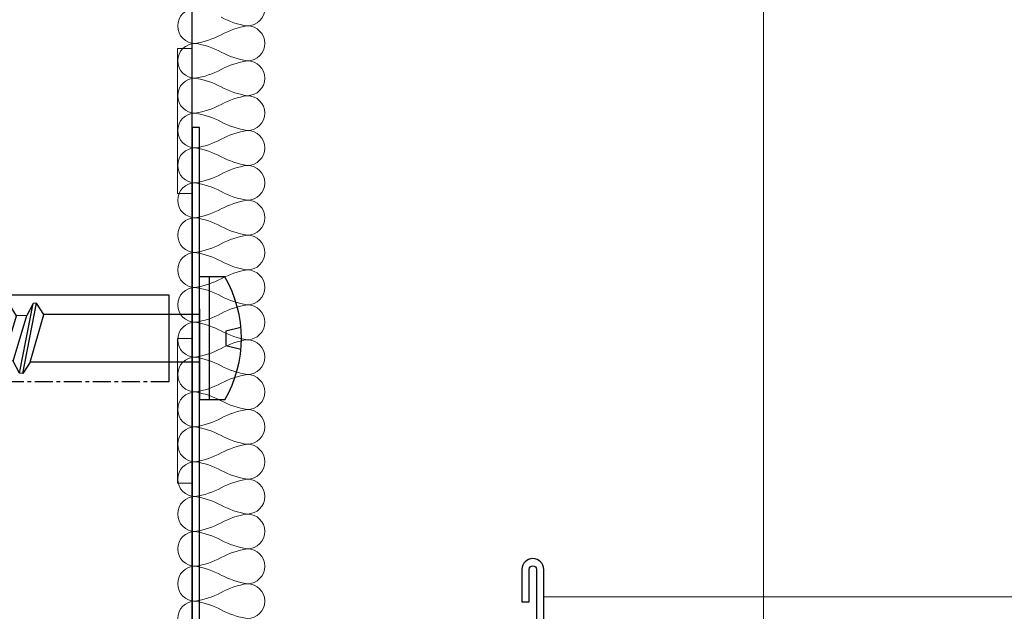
# Model space of a CAD drawing. Header units: millimetres. Extents: x 3652085 to 3778338, y -303702 to -273644.
# Tile 72 of 256: x 3661884 to 3661952, y -276827 to -276786. Entities that reach past the tile are written whole.
import ezdxf

# ---------------------------------------------------------------- set-up
doc = ezdxf.new("R2010")
doc.units = ezdxf.units.MM
doc.linetypes.add('CENTER', pattern=[2, 1.25, -0.25, 0.25, -0.25])
for name, color, linetype in [('!!!! BALCONY', 7, 'Continuous'), ('ATTACHMT', 7, 'Continuous'), ('FIXINGS', 7, 'Continuous')]:
    doc.layers.add(name, color=color, linetype=linetype)
doc.layers.add('A-Detl-Thin', color=150, linetype='Continuous', lineweight=18)

# ---------------------------------------------------------------- blocks, each defined once
blk = doc.blocks.new('Dubel_1')
at = {"layer": 'FIXINGS', "color": 7}
for p, q in [((1.137456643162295, 4.235931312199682), (2.899999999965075, 4.235931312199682)), ((2.22651913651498, -4.235931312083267), (2.22651913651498, 4.235931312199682)), ((2.899999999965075, 2.04166637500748), (2.899999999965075, 4.235931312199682)), ((5, -3), (5, 3)), ((33.34026544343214, 1.510274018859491), (33.34026544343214, 3)), ((34.8930510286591, 2.998469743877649), (33.34026544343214, 1.510274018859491)), ((36.44743328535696, 3), (34.8930510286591, 1.510274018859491)), ((34.8930510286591, 1.510274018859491), (34.8930510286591, 2.998469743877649)), ((38.00021887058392, 3), (36.44583661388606, 1.510274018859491)), ((36.44583661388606, 1.510274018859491), (36.44583661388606, 3)), ((39.55300445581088, 3), (37.99862219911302, 1.510274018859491)), ((37.99862219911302, 1.510274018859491), (37.99862219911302, 3)), ((2.899999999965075, -2.04166637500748), (2.899999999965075, 2.04166637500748)), ((15.06521284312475, 2.418513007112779), (14.13187964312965, -2.418513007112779)), ((15.29832406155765, 2.408335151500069), (14.36499086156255, -2.408335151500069)), ((14.56577469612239, 1.634552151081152), (15.06521284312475, 2.418513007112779)), ((15.06521284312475, 2.418513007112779), (15.29832406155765, 2.408335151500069)), ((15.29832406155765, 2.408335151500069), (15.72753500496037, 1.583828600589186)), ((16.93010259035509, 2.337090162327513), (15.99676939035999, -2.337090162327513)), ((17.16321380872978, 2.326912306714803), (16.22988060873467, -2.326912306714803)), ((16.43066444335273, 1.553129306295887), (16.93010259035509, 2.337090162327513)), ((16.93010259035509, 2.337090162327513), (17.16321380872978, 2.326912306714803)), ((17.16321380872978, 2.326912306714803), (17.5924247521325, 1.50240575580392)), ((18.79499233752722, 2.255667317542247), (17.86165913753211, -2.255667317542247)), ((19.02810355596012, 2.245489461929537), (18.09477035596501, -2.245489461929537)), ((18.29555419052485, 1.471706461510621), (18.79499233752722, 2.255667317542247)), ((18.79499233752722, 2.255667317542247), (19.02810355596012, 2.245489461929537)), ((19.02810355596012, 2.245489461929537), (19.45731449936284, 1.420982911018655)), ((20.65988208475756, 2.174244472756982), (19.72654888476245, -2.174244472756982)), ((20.89299330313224, 2.164066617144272), (19.95966010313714, -2.164066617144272)), ((20.16044393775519, 1.390283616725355), (20.65988208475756, 2.174244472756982)), ((20.65988208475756, 2.174244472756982), (20.89299330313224, 2.164066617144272)), ((20.89299330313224, 2.164066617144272), (21.32220424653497, 1.339560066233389)), ((22.52477183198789, 2.092821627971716), (21.59143863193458, -2.092821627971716)), ((22.75788305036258, 2.082643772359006), (21.82454985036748, -2.082643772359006)), ((22.02533368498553, 1.30886077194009), (22.52477183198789, 2.092821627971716)), ((22.52477183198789, 2.092821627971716), (22.75788305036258, 2.082643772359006)), ((22.75788305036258, 2.082643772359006), (23.1870939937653, 1.258137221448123)), ((42.49804672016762, 2.204794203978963), (44.0912462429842, 0.7349989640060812)), ((2.899999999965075, 1.634552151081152), (14.56577469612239, 1.634552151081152)), ((14.56577469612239, 1.634552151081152), (13.63244149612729, -1.634552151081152)), ((15.72753500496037, 1.583828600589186), (14.79420180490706, -1.583828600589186)), ((16.43066444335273, 1.553129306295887), (15.49733124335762, -1.553129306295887)), ((15.72753500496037, 1.583828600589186), (16.43066444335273, 1.553129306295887)), ((17.5924247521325, 1.50240575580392), (16.6590915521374, -1.50240575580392)), ((18.29555419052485, 1.471706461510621), (17.36222099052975, -1.471706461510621)), ((17.5924247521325, 1.50240575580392), (18.29555419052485, 1.471706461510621)), ((19.45731449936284, 1.420982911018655), (18.52398129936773, -1.420982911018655)), ((20.16044393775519, 1.390283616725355), (19.22711073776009, -1.390283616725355)), ((19.45731449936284, 1.420982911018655), (20.16044393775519, 1.390283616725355)), ((24.38966157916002, 2.011398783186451), (23.45632837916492, -2.011398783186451)), ((24.62277279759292, 2.00122092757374), (23.68943959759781, -2.00122092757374)), ((23.89022343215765, 1.227437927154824), (24.38966157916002, 2.011398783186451)), ((24.38966157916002, 2.011398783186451), (24.62277279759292, 2.00122092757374)), ((24.62277279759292, 2.00122092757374), (25.05198374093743, 1.176714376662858)), ((26.25455132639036, 1.929975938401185), (25.32121812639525, -1.929975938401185)), ((26.48766254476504, 1.919798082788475), (25.55432934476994, -1.919798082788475)), ((25.75511317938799, 1.146015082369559), (26.25455132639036, 1.929975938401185)), ((26.25455132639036, 1.929975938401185), (26.48766254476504, 1.919798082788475)), ((26.48766254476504, 1.919798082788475), (26.91687348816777, 1.095291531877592)), ((28.11944107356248, 1.848553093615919), (27.18610787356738, -1.848553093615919)), ((28.35255229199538, 1.838375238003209), (27.41921909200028, -1.838375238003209)), ((27.62000292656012, 1.064592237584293), (28.11944107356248, 1.848553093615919)), ((28.11944107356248, 1.848553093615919), (28.35255229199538, 1.838375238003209)), ((28.35255229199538, 1.838375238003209), (28.7817632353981, 1.013868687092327)), ((29.98433082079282, 1.767130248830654), (29.05099762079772, -1.767130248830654)), ((30.21744203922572, 1.756952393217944), (29.2841088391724, -1.756952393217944)), ((29.48489267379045, 0.9831693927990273), (29.98433082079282, 1.767130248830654)), ((29.98433082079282, 1.767130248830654), (30.21744203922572, 1.756952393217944)), ((30.21744203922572, 1.756952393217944), (30.64665298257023, 0.932445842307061)), ((31.84922056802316, 1.685707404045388), (30.91588736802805, -1.685707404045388)), ((32.08233178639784, 1.675529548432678), (31.14899858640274, -1.675529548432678)), ((31.34978242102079, 0.9017465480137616), (31.84922056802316, 1.685707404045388)), ((31.84922056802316, 1.685707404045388), (32.08233178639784, 1.675529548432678)), ((32.08233178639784, 1.675529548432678), (32.51154272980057, 0.8510229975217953)), ((33.71411031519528, 1.604284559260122), (32.78077711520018, -1.604284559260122)), ((33.94722153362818, 1.594106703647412), (33.01388833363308, -1.594106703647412)), ((33.21467216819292, 0.820323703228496), (33.71411031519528, 1.604284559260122)), ((33.71411031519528, 1.604284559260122), (33.94722153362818, 1.594106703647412)), ((33.94722153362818, 1.594106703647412), (34.3764324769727, 0.7696001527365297)), ((35.57900006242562, 1.522861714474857), (34.64566686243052, -1.522861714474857)), ((35.81211128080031, 1.512683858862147), (34.8787780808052, -1.512683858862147)), ((35.07956191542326, 0.7389008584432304), (35.57900006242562, 1.522861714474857)), ((35.57900006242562, 1.522861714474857), (35.81211128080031, 1.512683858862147)), ((35.81211128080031, 1.512683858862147), (36.24132222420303, 0.6881773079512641)), ((37.44388980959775, 1.441438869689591), (36.51055660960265, -1.441438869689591)), ((37.67700102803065, 1.431261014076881), (36.74366782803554, -1.431261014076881)), ((36.94445166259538, 0.6574780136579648), (37.44388980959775, 1.441438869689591)), ((37.44388980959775, 1.441438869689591), (37.67700102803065, 1.431261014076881)), ((37.67700102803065, 1.431261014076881), (38.10621197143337, 0.6067544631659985)), ((39.30877955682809, 1.360016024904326), (38.37544635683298, -1.360016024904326)), ((38.80934140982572, 0.5760551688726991), (39.30877955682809, 1.360016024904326)), ((39.30877955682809, 1.360016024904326), (39.54189077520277, 1.349838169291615)), ((1.071899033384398, 0.5), (0.03332563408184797, 0.75)), ((21.32220424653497, 1.339560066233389), (20.38887104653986, -1.339560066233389)), ((22.02533368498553, 1.30886077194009), (21.09200048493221, -1.30886077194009)), ((21.32220424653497, 1.339560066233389), (22.02533368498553, 1.30886077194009)), ((23.1870939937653, 1.258137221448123), (22.2537607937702, -1.258137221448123)), ((23.89022343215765, 1.227437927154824), (22.95689023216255, -1.227437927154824)), ((23.1870939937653, 1.258137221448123), (23.89022343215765, 1.227437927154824)), ((25.05198374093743, 1.176714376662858), (24.11865054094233, -1.176714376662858)), ((25.75511317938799, 1.146015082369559), (24.82177997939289, -1.146015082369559)), ((25.05198374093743, 1.176714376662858), (25.75511317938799, 1.146015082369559)), ((26.91687348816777, 1.095291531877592), (25.98354028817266, -1.095291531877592)), ((27.62000292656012, 1.064592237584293), (26.68666972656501, -1.064592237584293)), ((26.91687348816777, 1.095291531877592), (27.62000292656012, 1.064592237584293)), ((28.7817632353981, 1.013868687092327), (27.848430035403, -1.013868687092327)), ((29.48489267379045, 0.9831693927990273), (28.55155947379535, -0.9831693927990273)), ((28.7817632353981, 1.013868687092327), (29.48489267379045, 0.9831693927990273)), ((30.64665298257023, 0.932445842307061), (29.71331978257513, -0.932445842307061)), ((31.34978242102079, 0.9017465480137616), (30.41644922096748, -0.9017465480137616)), ((30.64665298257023, 0.932445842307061), (31.34978242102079, 0.9017465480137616)), ((32.51154272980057, 0.8510229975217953), (31.57820952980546, -0.8510229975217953)), ((33.21467216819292, 0.820323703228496), (32.28133896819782, -0.820323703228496)), ((32.51154272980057, 0.8510229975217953), (33.21467216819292, 0.820323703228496)), ((34.3764324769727, 0.7696001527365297), (33.44309927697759, -0.7696001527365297)), ((35.07956191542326, 0.7389008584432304), (34.14622871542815, -0.7389008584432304)), ((34.3764324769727, 0.7696001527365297), (35.07956191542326, 0.7389008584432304)), ((36.24132222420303, 0.6881773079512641), (35.30798902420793, -0.6881773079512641)), ((36.24132222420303, 0.6881773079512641), (36.94445166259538, 0.6574780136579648)), ((39.54189077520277, 1.349838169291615), (38.60855757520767, -1.349838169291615)), ((39.54189077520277, 1.349838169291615), (39.9711017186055, 0.5253316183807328)), ((1.071899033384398, -0.5), (1.071899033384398, 0.5)), ((36.94445166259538, 0.6574780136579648), (36.01111846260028, -0.6574780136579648)), ((38.10621197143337, 0.6067544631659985), (37.17287877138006, -0.6067544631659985)), ((38.80934140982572, 0.5760551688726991), (37.87600820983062, -0.5760551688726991)), ((38.10621197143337, 0.6067544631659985), (38.80934140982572, 0.5760551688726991)), ((39.9711017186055, 0.5253316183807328), (39.03776851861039, -0.5253316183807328)), ((40.7060878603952, 0), (39.74089795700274, -0.4946323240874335)), ((39.9711017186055, 0.5253316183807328), (41.40798746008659, 0)), ((40.7060878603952, 0), (40.22397828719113, -1.123599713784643)), ((40.93942116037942, 0), (40.45708950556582, -1.113421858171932)), ((40.93942116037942, 0), (40.89917209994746, -0.3623204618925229)), ((40.89917209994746, -0.3623204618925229), (41.40798746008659, 0)), ((0.03332563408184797, -0.75), (1.071899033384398, -0.5)), ((35.30798902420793, -0.6881773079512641), (36.01111846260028, -0.6574780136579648)), ((36.01111846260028, -0.6574780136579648), (36.51055660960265, -1.441438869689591)), ((36.74366782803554, -1.431261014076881), (37.17287877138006, -0.6067544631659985)), ((37.17287877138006, -0.6067544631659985), (37.87600820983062, -0.5760551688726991)), ((37.87600820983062, -0.5760551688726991), (38.37544635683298, -1.360016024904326)), ((38.60855757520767, -1.349838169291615), (39.03776851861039, -0.5253316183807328)), ((39.03776851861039, -0.5253316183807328), (39.74089795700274, -0.4946323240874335)), ((39.74089795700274, -0.4946323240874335), (40.22397828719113, -1.123599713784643)), ((40.45708950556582, -1.113421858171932), (40.89917209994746, -0.3623204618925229)), ((19.95966010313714, -2.164066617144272), (20.38887104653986, -1.339560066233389)), ((20.38887104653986, -1.339560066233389), (21.09200048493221, -1.30886077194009)), ((21.09200048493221, -1.30886077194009), (21.59143863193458, -2.092821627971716)), ((21.82454985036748, -2.082643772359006), (22.2537607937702, -1.258137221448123)), ((22.2537607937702, -1.258137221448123), (22.95689023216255, -1.227437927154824)), ((22.95689023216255, -1.227437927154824), (23.45632837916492, -2.011398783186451)), ((23.68943959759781, -2.00122092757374), (24.11865054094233, -1.176714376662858)), ((24.11865054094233, -1.176714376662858), (24.82177997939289, -1.146015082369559)), ((24.82177997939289, -1.146015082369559), (25.32121812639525, -1.929975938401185)), ((25.55432934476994, -1.919798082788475), (25.98354028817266, -1.095291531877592)), ((25.98354028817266, -1.095291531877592), (26.68666972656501, -1.064592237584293)), ((26.68666972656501, -1.064592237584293), (27.18610787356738, -1.848553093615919)), ((27.41921909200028, -1.838375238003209), (27.848430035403, -1.013868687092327)), ((27.848430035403, -1.013868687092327), (28.55155947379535, -0.9831693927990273)), ((28.55155947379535, -0.9831693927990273), (29.05099762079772, -1.767130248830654)), ((29.2841088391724, -1.756952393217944), (29.71331978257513, -0.932445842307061)), ((29.71331978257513, -0.932445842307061), (30.41644922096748, -0.9017465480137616)), ((30.41644922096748, -0.9017465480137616), (30.91588736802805, -1.685707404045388)), ((31.14899858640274, -1.675529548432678), (31.57820952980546, -0.8510229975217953)), ((31.57820952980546, -0.8510229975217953), (32.28133896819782, -0.820323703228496)), ((32.28133896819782, -0.820323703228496), (32.78077711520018, -1.604284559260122)), ((33.01388833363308, -1.594106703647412), (33.44309927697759, -0.7696001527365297)), ((33.44309927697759, -0.7696001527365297), (34.14622871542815, -0.7389008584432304)), ((34.14622871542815, -0.7389008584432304), (34.64566686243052, -1.522861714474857)), ((34.8787780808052, -1.512683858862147), (35.30798902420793, -0.6881773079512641)), ((38.37544635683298, -1.360016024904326), (38.60855757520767, -1.349838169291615)), ((40.22397828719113, -1.123599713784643), (40.45708950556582, -1.113421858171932)), ((42.49804672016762, -2.204794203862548), (44.0912462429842, -0.7349989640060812)), ((2.899999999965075, -1.634552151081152), (13.63244149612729, -1.634552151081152)), ((13.63244149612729, -1.634552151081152), (14.13187964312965, -2.418513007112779)), ((14.36499086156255, -2.408335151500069), (14.79420180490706, -1.583828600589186)), ((14.79420180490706, -1.583828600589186), (15.49733124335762, -1.553129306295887)), ((15.49733124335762, -1.553129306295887), (15.99676939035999, -2.337090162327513)), ((16.22988060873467, -2.326912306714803), (16.6590915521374, -1.50240575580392)), ((16.6590915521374, -1.50240575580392), (17.36222099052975, -1.471706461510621)), ((17.36222099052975, -1.471706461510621), (17.86165913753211, -2.255667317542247)), ((18.09477035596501, -2.245489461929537), (18.52398129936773, -1.420982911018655)), ((18.52398129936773, -1.420982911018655), (19.22711073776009, -1.390283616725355)), ((19.22711073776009, -1.390283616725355), (19.72654888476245, -2.174244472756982)), ((23.45632837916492, -2.011398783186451), (23.68943959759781, -2.00122092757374)), ((25.32121812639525, -1.929975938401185), (25.55432934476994, -1.919798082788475)), ((27.18610787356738, -1.848553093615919), (27.41921909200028, -1.838375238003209)), ((29.05099762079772, -1.767130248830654), (29.2841088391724, -1.756952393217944)), ((30.91588736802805, -1.685707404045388), (31.14899858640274, -1.675529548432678)), ((33.93610177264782, -3), (32.38331618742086, -1.511804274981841)), ((32.38331618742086, -1.511804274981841), (32.38331618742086, -3)), ((32.78077711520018, -1.604284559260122), (33.01388833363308, -1.594106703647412)), ((35.48888735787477, -3), (33.93610177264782, -1.511804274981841)), ((33.93610177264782, -1.511804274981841), (33.93610177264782, -3)), ((34.64566686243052, -1.522861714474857), (34.8787780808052, -1.512683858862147)), ((37.04167294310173, -3), (35.48888735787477, -1.511804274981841)), ((35.48888735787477, -1.511804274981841), (35.48888735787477, -3)), ((36.51055660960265, -1.441438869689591), (36.74366782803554, -1.431261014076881)), ((38.59445852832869, -3), (37.04167294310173, -1.511804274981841)), ((37.04167294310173, -1.511804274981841), (37.04167294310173, -3)), ((2.899999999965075, -2.04166637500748), (2.899999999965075, -4.235931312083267)), ((14.13187964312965, -2.418513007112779), (14.36499086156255, -2.408335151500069)), ((15.99676939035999, -2.337090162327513), (16.22988060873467, -2.326912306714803)), ((17.86165913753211, -2.255667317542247), (18.09477035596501, -2.245489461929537)), ((19.72654888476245, -2.174244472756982), (19.95966010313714, -2.164066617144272)), ((21.59143863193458, -2.092821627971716), (21.82454985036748, -2.082643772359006)), ((32.38331618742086, -3), (5, -3)), ((40.36749976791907, -3), (38.59445852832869, -3)), ((1.137456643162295, -4.235931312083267), (2.899999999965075, -4.235931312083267))]:
    blk.add_line(p, q, dxfattribs=at)
at = {"layer": 'FIXINGS', "color": 7, "linetype": 'CENTER'}
for p, q in [((5, 3), (33.34026544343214, 3)), ((39.55300445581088, 3), (40.46408828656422, 3))]:
    blk.add_line(p, q, dxfattribs=at)
at = {"layer": 'FIXINGS', "color": 7}
for centre, radius, start, end in [((8.456112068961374, 0), 8.456112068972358, 149.938365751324, 210.061634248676), ((40.46332315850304, -0.0007651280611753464), 3.000765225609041, 47.30712856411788, 89.98539085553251), ((43.41317801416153, 0), 1, 312.6928714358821, 47.30712856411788), ((40.46332315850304, -0.0007651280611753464), 3.000765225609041, 268.1700636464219, 314.2616462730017)]:
    blk.add_arc(centre, radius, start, end, dxfattribs=at)

msp = doc.modelspace()

# ---------------------------------------------------------------- hatches: boundary and pattern name
at = {"layer": '!!!! BALCONY', "linetype": 'Continuous', "lineweight": 13}
h = msp.add_hatch(dxfattribs=at)
h.set_pattern_fill('NET', color=252, scale=50, angle=360, style=0)
h.set_pattern_definition([(359.9999999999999, (3858150.393837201, -411128.1408643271), (7.776507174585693e-14, 158.75), []), (90, (3858150.393837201, -411128.1408643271), (-158.75, 8.748570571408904e-14), [])])
h.paths.add_polyline_path([(3661382.942372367, -276699.1545085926), (3661382.942372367, -276698.3645130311), (3661384.523060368, -276698.3645130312), (3661385.313475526, -276697.5745174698), (3661385.313475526, -276696.784433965), (3661386.894305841, -276696.7844339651), (3661388.840457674, -276698.0597012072), (3661392.614924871, -276698.4026804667), (3661392.42706963, -276696.784433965), (3661394.798315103, -276696.784433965), (3661395.588587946, -276697.57451747), (3661396.379003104, -276697.5745174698), (3661397.169418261, -276698.3645130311), (3661401.911766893, -276698.3645130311), (3661402.70218205, -276699.1545085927), (3661407.444530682, -276699.1545085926), (3661408.234945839, -276699.9445041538), (3661410.606191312, -276699.9445041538), (3661411.39660647, -276700.7344997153), (3661412.187021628, -276700.7344997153), (3661415.348539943, -276701.5244952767), (3661416.138955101, -276701.5244952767), (3661418.51005826, -276702.314490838), (3661420.881303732, -276702.314490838), (3661421.67171889, -276702.8652238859), (3661424.042822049, -276702.8652238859), (3661424.042822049, -276702.314490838), (3661424.833237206, -276702.314490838), (3661425.623652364, -276701.5244952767), (3661434.318076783, -276701.5244952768), (3661435.108491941, -276700.7344997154), (3661443.012358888, -276700.7344997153), (3661443.802774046, -276699.9445041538), (3661446.174019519, -276699.9445041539), (3661446.174019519, -276699.1545085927), (3661447.754707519, -276699.1545085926), (3661448.545122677, -276698.3645130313), (3661455.658716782, -276698.3645130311), (3661456.449131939, -276699.1545085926), (3661457.239547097, -276699.1545085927), (3661458.02981994, -276699.9445041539), (3661461.981895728, -276699.9445041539), (3661462.772310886, -276699.1545085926), (3661468.305074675, -276699.1545085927), (3661469.885762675, -276698.3645130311), (3661488.421983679, -276698.3645130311), (3661489.645714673, -276698.3645130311), (3661489.645714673, -276697.5745174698), (3661493.597648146, -276697.5745174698), (3661494.388063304, -276696.7844339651), (3661506.244006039, -276696.784433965), (3661507.824836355, -276697.5745174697), (3661508.615251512, -276698.3645130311), (3661509.405524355, -276698.3645130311), (3661510.98635467, -276699.1545085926), (3661512.567184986, -276700.7344997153), (3661514.938288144, -276700.7344997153), (3661515.728703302, -276699.9445041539), (3661529.165476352, -276699.9445041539), (3661529.165476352, -276699.1545085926), (3661541.021419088, -276699.1545085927), (3661541.811834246, -276698.3645130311), (3661546.554182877, -276698.3645130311), (3661546.554182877, -276697.5745174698), (3661548.135013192, -276697.5745174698), (3661548.135013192, -276698.3645130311), (3661549.715701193, -276698.3645130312), (3661552.086946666, -276700.7344997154), (3661553.667776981, -276700.7344997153), (3661553.667776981, -276701.5244952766), (3661555.248464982, -276701.5244952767), (3661555.248464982, -276699.9445041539), (3661557.619710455, -276699.944504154), (3661558.410125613, -276699.1545085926), (3661567.104407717, -276699.1545085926), (3661567.894822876, -276699.9445041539), (3661568.685238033, -276699.9445041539), (3661569.475653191, -276700.7344997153), (3661570.266068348, -276699.9445041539), (3661571.056483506, -276699.9445041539), (3661572.637171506, -276699.1545085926), (3661575.00841698, -276698.3645130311), (3661576.589247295, -276698.3645130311), (3661577.379662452, -276697.5745174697), (3661580.541180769, -276697.5745174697), (3661581.331595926, -276698.3645130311), (3661582.912426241, -276698.3645130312), (3661584.493114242, -276699.1545085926), (3661586.073944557, -276699.9445041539), (3661588.44519003, -276699.9445041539), (3661589.235462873, -276699.1545085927), (3661593.187538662, -276699.1545085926), (3661593.977953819, -276698.3645130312), (3661604.253066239, -276698.3645130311), (3661604.253066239, -276699.1545085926), (3661612.156933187, -276699.1545085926), (3661612.947348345, -276698.3645130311), (3661615.318593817, -276698.3645130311), (3661616.899424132, -276696.7845219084), (3661616.899424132, -276696.784433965), (3661618.480112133, -276696.784433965), (3661619.270527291, -276697.5745174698), (3661620.060942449, -276698.3645130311), (3661622.432187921, -276698.3645130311), (3661623.222460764, -276699.1545085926), (3661630.336054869, -276699.1545085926), (3661631.126470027, -276698.3645130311), (3661631.126470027, -276697.5745174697), (3661631.916885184, -276696.784433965), (3661632.707300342, -276696.784433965), (3661633.497715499, -276695.9944384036), (3661635.868818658, -276695.9944384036), (3661635.868818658, -276696.7844339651), (3661638.240064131, -276696.784433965), (3661639.030479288, -276697.5745174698), (3661639.820894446, -276697.5745174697), (3661640.611167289, -276698.3645130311), (3661649.305591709, -276698.3645130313), (3661650.096006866, -276699.1545085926), (3661653.257525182, -276699.1545085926), (3661654.04794034, -276699.9445041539), (3661657.999873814, -276699.9445041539), (3661658.790288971, -276699.1545085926), (3661661.161534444, -276699.1545085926), (3661661.951949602, -276698.3645130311), (3661672.227062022, -276698.3645130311), (3661673.017477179, -276699.1545085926), (3661678.550240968, -276699.1545085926), (3661680.921344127, -276699.944504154), (3661683.0492161, -276699.1545085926), (3661692.176729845, -276699.1545085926), (3661692.967145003, -276698.3645130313), (3661692.967145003, -276697.5745174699), (3661693.75756016, -276696.7844339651), (3661694.547975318, -276696.784433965), (3661695.338390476, -276695.9944384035), (3661697.709493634, -276695.9944384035), (3661697.709493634, -276696.784433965), (3661700.080739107, -276696.7844339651), (3661700.871154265, -276697.5745174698), (3661701.661569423, -276697.5745174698), (3661702.451842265, -276698.3645130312), (3661711.146266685, -276698.3645130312), (3661711.936681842, -276699.1545085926), (3661715.098200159, -276699.1545085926), (3661715.888615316, -276699.9445041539), (3661719.84054879, -276699.9445041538), (3661720.630963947, -276699.1545085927), (3661723.00220942, -276699.1545085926), (3661723.792624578, -276698.3645130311), (3661734.067736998, -276698.3645130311), (3661734.858152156, -276699.1545085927), (3661740.390915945, -276699.1545085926), (3661742.762019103, -276699.9445041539), (3661745.133264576, -276699.9445041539), (3661745.985347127, -276700.370319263), (3661750.560525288, -276698.364546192), (3661751.350940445, -276699.1545417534), (3661756.883704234, -276699.1545417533), (3661759.254807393, -276699.9445373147), (3661761.382679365, -276699.1545417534), (3661770.510193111, -276699.1545417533), (3661771.300608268, -276698.3645461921), (3661771.300608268, -276697.5745506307), (3661772.091023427, -276696.7844671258), (3661772.881438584, -276696.7844671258), (3661773.671853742, -276695.9944715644), (3661776.0429569, -276695.9944715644), (3661776.0429569, -276696.7844671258), (3661778.414202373, -276696.784467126), (3661779.204617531, -276697.5745506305), (3661779.995032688, -276697.5745506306), (3661780.785305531, -276698.3645461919), (3661789.479729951, -276698.3645461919), (3661790.270145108, -276699.1545417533), (3661801.179190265, -276699.1545085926), (3661804.340708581, -276698.3645130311), (3661805.921538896, -276698.3645130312), (3661806.711954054, -276697.5745174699), (3661807.502226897, -276697.5745174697), (3661808.292642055, -276696.784433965), (3661809.87347237, -276696.784433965), (3661812.386036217, -276697.0308513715), (3661815.81738297, -276697.7167219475), (3661817.777481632, -276696.784433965), (3661819.358169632, -276696.784433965), (3661820.14858479, -276697.5745174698), (3661821.729415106, -276697.5745174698), (3661821.729415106, -276698.3645130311), (3661824.100660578, -276698.3645130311), (3661824.890933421, -276699.1545085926), (3661828.052594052, -276699.1545085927), (3661828.84300921, -276699.9445041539), (3661832.794942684, -276699.9445041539), (3661833.585357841, -276700.7344997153), (3661839.11812163, -276700.7344997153), (3661839.908536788, -276699.9445041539), (3661845.441300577, -276699.944504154), (3661846.231715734, -276699.1545085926), (3661850.974064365, -276699.1545085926), (3661851.764479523, -276698.3645130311), (3661860.458761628, -276698.3645130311), (3661860.458761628, -276699.1545085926), (3661885.751477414, -276699.1545085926), (3661885.751477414, -276698.3645130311), (3661887.332165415, -276698.3645130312), (3661888.122580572, -276697.5745174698), (3661888.122580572, -276696.784433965), (3661889.703410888, -276696.7844339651), (3661891.649562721, -276698.0597012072), (3661895.424029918, -276698.4026804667), (3661895.236174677, -276696.784433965), (3661897.60742015, -276696.784433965), (3661898.397692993, -276697.57451747), (3661899.18810815, -276697.5745174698), (3661899.978523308, -276698.3645130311), (3661901.965144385, -276698.3645130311), (3661903.545832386, -276698.3645130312), (3661904.336247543, -276697.5745174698), (3661904.336247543, -276696.784433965), (3661905.917077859, -276696.7844339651), (3661907.863229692, -276698.0597012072), (3661911.637696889, -276698.4026804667), (3661911.449841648, -276696.784433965), (3661913.821087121, -276696.784433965), (3661914.611359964, -276697.57451747), (3661915.401775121, -276697.5745174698), (3661916.192190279, -276698.3645130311), (3661918.955133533, -276698.3645130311), (3661918.955133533, -276703.4097902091), (3661918.955133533, -276705.3925757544), (3661918.266649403, -276705.3925757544), (3661918.266649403, -276706.3683201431), (3661917.476653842, -276706.3683201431), (3661918.266649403, -276707.1587353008), (3661919.056644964, -276707.9490081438), (3661919.056644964, -276711.901083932), (3661919.846640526, -276712.6914990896), (3661919.846640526, -276722.9666115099), (3661919.056644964, -276722.9666115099), (3661919.056644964, -276730.8704784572), (3661919.846640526, -276731.6608936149), (3661919.846640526, -276734.0321390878), (3661920.636636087, -276734.8225542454), (3661920.636636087, -276735.612969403), (3661921.426719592, -276735.6129694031), (3661921.426719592, -276737.1936574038), (3661920.636636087, -276737.9840725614), (3661919.846640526, -276738.7744877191), (3661919.846640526, -276741.145733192), (3661919.056644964, -276741.9360060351), (3661919.056644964, -276749.0496001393), (3661919.846640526, -276749.8400152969), (3661920.636636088, -276749.8400152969), (3661921.426719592, -276750.6304304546), (3661921.426719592, -276751.4208456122), (3661922.216715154, -276752.2112607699), (3661922.216715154, -276754.5823639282), (3661921.426719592, -276754.5823639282), (3661921.426719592, -276756.9536094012), (3661920.636636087, -276757.7440245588), (3661920.636636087, -276758.5344397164), (3661919.846640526, -276759.3247125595), (3661919.846640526, -276768.019136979), (3661919.056644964, -276768.8095521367), (3661919.056644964, -276771.9710704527), (3661918.266649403, -276772.7614856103), (3661918.266649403, -276776.713419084), (3661919.056644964, -276777.5038342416), (3661919.056644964, -276779.8750797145), (3661919.846640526, -276780.6654948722), (3661919.846640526, -276790.9406072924), (3661919.056644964, -276791.73102245), (3661919.056644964, -276797.263786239), (3661918.266649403, -276799.6348893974), (3661919.056644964, -276801.7627613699), (3661919.056644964, -276810.8902751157), (3661919.846640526, -276811.6806902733), (3661920.636636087, -276811.6806902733), (3661921.426719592, -276812.4711054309), (3661921.426719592, -276812.8663130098), (3661921.426719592, -276813.2615205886), (3661922.216715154, -276814.0519357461), (3661922.216715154, -276816.4230389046), (3661921.426719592, -276816.4230389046), (3661921.426719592, -276818.7942843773), (3661920.636636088, -276819.5846995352), (3661920.636636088, -276820.3751146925), (3661920.109140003, -276820.9027959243), (3661919.846640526, -276821.1653875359), (3661919.846640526, -276822.9472768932, -0.317837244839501), (3661920.346540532, -276823.6542422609), (3661920.346540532, -276830.9027923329), (3661920.346540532, -276834.8377498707), (3661973.594714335, -276834.8377498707), (3662088.336932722, -276834.8377498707), (3662088.336932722, -276699.8621037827), (3662088.336932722, -276693.7859705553), (3662088.336932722, -276683.7859705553), (3662088.336932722, -276660.6137820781), (3662088.336932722, -276234.60628813), (3662088.336932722, -276184.2133050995), (3662088.336932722, -276160.8662454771), (3662088.336932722, -275992.7544704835), (3662088.336932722, -275949.8311667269), (3662088.336932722, -275684.3960953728), (3662088.336932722, -275552.3995048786), (3662088.336932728, -275020.4029565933), (3661371.666558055, -275020.4029565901), (3661322.046660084, -275020.4029565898), (3661316.801531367, -275020.4029565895), (3661316.801531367, -275024.1505126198), (3661317.591526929, -275024.9409277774), (3661317.591526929, -275035.2160401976), (3661316.801531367, -275035.2160401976), (3661316.801531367, -275043.1199071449), (3661317.591526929, -275043.9103223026), (3661317.591526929, -275046.2815677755), (3661318.38152249, -275047.0719829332), (3661318.38152249, -275047.8623980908), (3661319.171605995, -275047.8623980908), (3661319.171605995, -275049.4430860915), (3661318.38152249, -275050.2335012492), (3661317.591526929, -275051.0239164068), (3661317.591526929, -275053.3951618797), (3661316.801531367, -275054.1854347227), (3661316.801531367, -275061.2990288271), (3661317.591526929, -275062.0894439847), (3661318.38152249, -275062.0894439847), (3661319.171605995, -275062.8798591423), (3661319.171605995, -275063.6702743), (3661319.961601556, -275064.4606894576), (3661319.961601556, -275066.8317926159), (3661319.171605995, -275066.8317926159), (3661319.171605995, -275069.2030380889), (3661318.38152249, -275069.9934532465), (3661318.38152249, -275070.7838684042), (3661317.591526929, -275071.5741412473), (3661317.591526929, -275080.2685656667), (3661316.801531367, -275081.0589808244), (3661316.801531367, -275084.2204991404), (3661316.011535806, -275085.010914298), (3661316.011535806, -275085.060704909), (3661315.219274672, -275085.060704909), (3661315.219274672, -275086.0811545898), (3661316.009270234, -275086.8715697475), (3661316.009270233, -275092.4043335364), (3661316.799265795, -275093.1947486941), (3661316.799265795, -275097.9370973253), (3661317.589261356, -275098.727512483), (3661317.589261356, -275107.4217945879), (3661316.799265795, -275107.4217945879), (3661316.799265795, -275120.4029565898), (3661316.799265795, -275132.7145103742), (3661317.589261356, -275132.7145103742), (3661317.589261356, -275134.295198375), (3661318.379256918, -275135.0856135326), (3661319.169340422, -275135.0856135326), (3661319.169340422, -275136.6664438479), (3661317.89407318, -275138.6125956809), (3661317.551093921, -275142.3870628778), (3661319.169340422, -275142.1992076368), (3661319.169340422, -275144.5704531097), (3661318.379256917, -275145.3607259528), (3661318.379256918, -275146.1511411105), (3661317.589261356, -275146.9415562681), (3661317.589261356, -275151.6839048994), (3661316.799265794, -275152.474320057), (3661316.799265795, -275157.2166686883), (3661316.009270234, -275158.007083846), (3661316.009270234, -275160.3783293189), (3661315.219274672, -275161.1687444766), (3661315.219274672, -275161.9591596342), (3661314.42927911, -275165.1206779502), (3661314.429279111, -275165.9110931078), (3661313.63928355, -275168.2821962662), (3661313.63928355, -275170.6534417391), (3661313.088550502, -275171.4438568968), (3661313.088550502, -275173.8149600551), (3661313.63928355, -275173.8149600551), (3661313.63928355, -275174.6053752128), (3661314.429279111, -275175.3957903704), (3661314.42927911, -275184.09021479), (3661315.219274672, -275184.8806299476), (3661315.219274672, -275192.7844968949), (3661316.009270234, -275193.5749120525), (3661316.009270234, -275195.9461575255), (3661316.799265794, -275195.9461575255), (3661316.799265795, -275197.5268455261), (3661317.589261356, -275198.3172606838), (3661317.589261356, -275205.430854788), (3661316.799265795, -275206.2212699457), (3661316.799265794, -275207.0116851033), (3661316.009270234, -275207.8019579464), (3661316.009270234, -275211.7540337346), (3661316.799265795, -275212.5444488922), (3661316.799265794, -275218.0772126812), (3661317.589261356, -275219.6579006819), (3661317.589261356, -275239.4178526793), (3661318.379256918, -275239.4178526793), (3661318.379256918, -275243.3697861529), (3661319.169340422, -275244.1602013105), (3661319.169340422, -275256.0161440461), (3661318.379256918, -275257.5969743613), (3661317.589261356, -275258.387389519), (3661317.589261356, -275259.1776623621), (3661316.799265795, -275260.7584926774), (3661315.219274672, -275262.3393229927), (3661315.219274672, -275264.710426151), (3661316.009270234, -275265.5008413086), (3661316.009270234, -275278.9376143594), (3661316.799265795, -275278.9376143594), (3661316.799265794, -275290.7935570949), (3661317.589261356, -275291.5839722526), (3661317.589261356, -275296.3263208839), (3661318.379256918, -275296.3263208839), (3661318.379256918, -275297.9071511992), (3661317.589261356, -275297.9071511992), (3661317.589261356, -275299.4878391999), (3661315.219274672, -275301.8590846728), (3661315.219274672, -275303.4399149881), (3661314.429279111, -275305.0206029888), (3661316.009270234, -275305.0206029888), (3661316.009270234, -275307.3918484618), (3661316.799265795, -275308.1822636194), (3661316.799265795, -275316.8765457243), (3661316.009270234, -275317.666960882), (3661316.009270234, -275318.4573760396), (3661315.219274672, -275319.2477911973), (3661316.009270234, -275320.0382063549), (3661316.009270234, -275320.8286215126), (3661316.799265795, -275322.4093095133), (3661317.589261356, -275324.7805549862), (3661317.589261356, -275326.3613853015), (3661318.379256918, -275327.1518004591), (3661318.379256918, -275330.3133187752), (3661317.589261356, -275331.1037339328), (3661317.589261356, -275332.6845642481), (3661316.799265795, -275334.2652522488), (3661316.009270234, -275335.8460825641), (3661316.009270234, -275338.217328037), (3661316.799265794, -275339.0076008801), (3661316.799265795, -275342.9596766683), (3661317.589261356, -275343.7500918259), (3661317.589261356, -275354.0252042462), (3661316.799265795, -275354.0252042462), (3661316.799265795, -275361.9290711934), (3661317.589261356, -275362.7194863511), (3661317.589261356, -275365.090731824), (3661319.169252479, -275366.6715621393), (3661319.169340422, -275366.6715621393), (3661319.169340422, -275368.25225014), (3661318.379256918, -275369.0426652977), (3661317.589261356, -275369.8330804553), (3661317.589261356, -275372.2043259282), (3661316.799265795, -275372.9945987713), (3661316.799265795, -275380.1081928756), (3661317.589261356, -275380.8986080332), (3661318.379256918, -275380.8986080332), (3661319.169340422, -275381.6890231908), (3661319.169340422, -275382.4794383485), (3661319.959335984, -275383.2698535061), (3661319.959335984, -275385.6409566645), (3661318.774351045, -275389.1977996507), (3661317.589261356, -275390.3833052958), (3661317.589261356, -275399.0777297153), (3661316.799265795, -275399.8681448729), (3661316.799265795, -275403.0296631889), (3661316.009270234, -275403.8200783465), (3661316.009270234, -275403.8698689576), (3661316.008416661, -275407.162237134), (3661316.798449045, -275407.9526891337), (3661317.588444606, -275409.533519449), (3661317.588444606, -275410.323792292), (3661318.378440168, -275411.1142074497), (3661319.168523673, -275412.695037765), (3661319.168523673, -275424.5509805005), (3661318.378440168, -275425.3413956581), (3661318.378440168, -275429.2933291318), (3661317.588444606, -275429.2933291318), (3661317.588444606, -275430.5170601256), (3661317.588444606, -275449.0532811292), (3661316.798449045, -275450.6339691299), (3661316.798449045, -275456.1667329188), (3661316.008453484, -275456.9571480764), (3661316.008453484, -275460.9092238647), (3661316.798449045, -275461.6994967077), (3661316.798449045, -275462.4899118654), (3661317.588444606, -275463.280327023), (3661317.588444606, -275470.3939211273), (3661316.798449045, -275471.1843362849), (3661316.798449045, -275472.7650242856), (3661316.008453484, -275472.7650242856), (3661316.008453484, -275475.1362697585), (3661315.218457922, -275475.9266849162), (3661315.218457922, -275483.8305518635), (3661314.428462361, -275484.6209670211), (3661314.428462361, -275493.3153914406), (3661313.6384668, -275494.1058065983), (3661313.6384668, -275494.8962217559), (3661313.087733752, -275497.2673249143), (3661313.6384668, -275498.057740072), (3661313.6384668, -275500.4289855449), (3661314.428462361, -275502.8000887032), (3661314.428462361, -275503.5905038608), (3661315.481805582, -275507.8059248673), (3661316.008453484, -275508.3328524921), (3661316.008453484, -275510.704097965), (3661316.798449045, -275511.4945131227), (3661316.798449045, -275516.236861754), (3661317.588444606, -275517.0272769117), (3661317.588444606, -275521.7696255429), (3661318.378440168, -275522.5600407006), (3661318.378440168, -275523.3504558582), (3661319.168523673, -275524.1407287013), (3661319.168523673, -275526.5119741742), (3661317.550277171, -275526.3241189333), (3661317.893256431, -275530.0985861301), (3661319.168523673, -275532.0447379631), (3661319.168523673, -275533.6255682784), (3661318.378440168, -275533.6255682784), (3661317.588444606, -275534.4159834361), (3661317.588444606, -275535.9966714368), (3661316.798449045, -275535.9966714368), (3661316.798449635, -275576.307665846), (3661317.588445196, -275576.307665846), (3661317.588445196, -275577.9076693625), (3661316.798416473, -275577.9076693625), (3661316.798416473, -275582.3649879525), (3661317.588412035, -275583.1554031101), (3661315.582638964, -275587.730581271), (3661316.008454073, -275588.5826638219), (3661316.008454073, -275590.9539092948), (3661316.798449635, -275593.3250124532), (3661316.798449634, -275598.8577762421), (3661317.588445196, -275599.6481913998), (3661317.588445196, -275609.92330382), (3661316.798449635, -275610.7137189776), (3661316.798449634, -275613.0849644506), (3661316.008454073, -275613.8753796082), (3661316.008454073, -275617.8273130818), (3661316.798449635, -275618.6177282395), (3661316.798449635, -275621.7792465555), (3661317.588445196, -275622.5696617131), (3661317.588445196, -275631.2640861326), (3661318.378440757, -275632.0543589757), (3661318.378440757, -275632.8447741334), (3661319.168524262, -275633.635189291), (3661319.168524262, -275636.0064347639), (3661319.958519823, -275636.006434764), (3661319.958519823, -275638.3775379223), (3661319.168524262, -275639.1679530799), (3661319.168524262, -275639.9583682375), (3661318.378440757, -275640.7487833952), (3661317.588445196, -275640.7487833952), (3661316.798449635, -275641.5391985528), (3661316.798449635, -275650.6667122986), (3661316.260054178, -275652.1168933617), (3661316.552583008, -275653.401834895), (3661310.669275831, -275653.401834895), (3661309.878860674, -275654.1918304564), (3661305.303682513, -275652.1860573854), (3661304.451599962, -275652.6118724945), (3661302.080354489, -275652.6118724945), (3661299.709251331, -275653.4018680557), (3661294.176487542, -275653.4018680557), (3661293.386072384, -275654.1918636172), (3661283.110959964, -275654.1918636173), (3661282.320544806, -275653.4018680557), (3661279.949299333, -275653.4018680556), (3661279.158884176, -275652.6118724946), (3661275.206950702, -275652.6118724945), (3661274.416535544, -275653.4018680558), (3661271.255017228, -275653.4018680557), (3661270.464602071, -275654.1918636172), (3661266.639347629, -275655.24194928), (3661262.814093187, -275653.4018680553), (3661252.643066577, -275653.440648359), (3661248.556201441, -275653.4562308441), (3661248.556201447, -275653.4181026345, -0.2714218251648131), (3661245.535975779, -275653.3876786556), (3661245.536639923, -275684.3957055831), (3661245.536639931, -275684.3960953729), (3661245.537226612, -275711.7874607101), (3661245.55119394, -276363.9038996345), (3661245.55212563, -276363.9038996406), (3661245.55212563, -276420.9031499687), (3661245.55212563, -276435.2588049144), (3661245.55212563, -276437.4088836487, -0.2697335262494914), (3661248.556201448, -276437.3880746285), (3661262.814093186, -276437.4043092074), (3661266.639347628, -276435.5642279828), (3661270.46460207, -276436.6143136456), (3661271.255017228, -276437.404309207), (3661274.416535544, -276437.4043092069), (3661275.206950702, -276438.1943047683), (3661279.158884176, -276438.1943047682), (3661279.949299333, -276437.4043092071), (3661282.320544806, -276437.404309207), (3661283.110959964, -276436.6143136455), (3661293.386072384, -276436.6143136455), (3661294.176487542, -276437.404309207), (3661299.709251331, -276437.404309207), (3661302.080354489, -276438.1943047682), (3661304.451599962, -276438.1943047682), (3661305.303682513, -276438.6201198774), (3661309.878860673, -276436.6143468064), (3661310.669275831, -276437.4043423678), (3661316.552583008, -276437.4043423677), (3661316.260054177, -276438.6892839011), (3661316.798449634, -276440.1394649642), (3661316.798449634, -276449.2669787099), (3661317.588445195, -276450.0573938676), (3661318.378440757, -276450.0573938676), (3661319.168524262, -276450.8478090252), (3661319.168524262, -276451.6382241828), (3661319.958519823, -276452.4286393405), (3661319.958519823, -276454.7997424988), (3661319.168524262, -276454.7997424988), (3661319.168524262, -276457.1709879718), (3661318.378440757, -276457.9614031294), (3661318.378440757, -276458.7518182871), (3661317.588445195, -276459.5420911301), (3661317.588445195, -276468.2365155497), (3661316.798449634, -276469.0269307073), (3661316.798449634, -276472.1884490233), (3661316.008454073, -276472.9788641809), (3661316.008454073, -276476.9307976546), (3661316.798449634, -276477.7212128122), (3661316.798449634, -276480.0924582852), (3661317.588445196, -276480.8828734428), (3661317.588445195, -276491.157985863), (3661316.798449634, -276491.9484010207), (3661316.798449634, -276497.4811648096), (3661316.008454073, -276499.8522679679), (3661316.008454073, -276502.2235134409), (3661315.582638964, -276503.0755959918), (3661317.588412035, -276507.6507741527), (3661316.798416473, -276508.4411893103), (3661316.798416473, -276512.8985079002), (3661317.588445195, -276512.8985079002), (3661317.588445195, -276514.4985114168), (3661316.798449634, -276514.4985114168), (3661316.798449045, -276554.809505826), (3661317.588444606, -276554.809505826), (3661317.588444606, -276556.3901938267), (3661318.378440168, -276557.1806089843), (3661319.168523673, -276557.1806089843), (3661319.168523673, -276558.7614392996), (3661317.893256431, -276560.7075911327), (3661317.550277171, -276564.4820583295), (3661319.168523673, -276564.2942030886), (3661319.168523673, -276566.6654485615), (3661318.378440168, -276567.4557214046), (3661318.378440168, -276568.2461365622), (3661317.588444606, -276569.0365517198), (3661317.588444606, -276573.7789003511), (3661316.798449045, -276574.5693155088), (3661316.798449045, -276579.31166414), (3661316.008453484, -276580.1020792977), (3661316.008453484, -276582.4733247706), (3661315.218457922, -276583.2637399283), (3661315.218457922, -276584.0541550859), (3661314.428462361, -276587.2156734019), (3661314.428462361, -276588.0060885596), (3661313.6384668, -276590.3771917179), (3661313.6384668, -276592.7484371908), (3661313.087733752, -276593.5388523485), (3661313.087733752, -276595.9099555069), (3661313.6384668, -276595.9099555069), (3661313.6384668, -276596.7003706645), (3661314.428462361, -276597.4907858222), (3661314.428462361, -276606.1852102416), (3661315.218457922, -276606.9756253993), (3661315.218457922, -276614.8794923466), (3661316.008453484, -276615.6699075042), (3661316.008453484, -276618.0411529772), (3661316.798449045, -276618.0411529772), (3661316.798449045, -276619.6218409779), (3661317.588444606, -276620.4122561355), (3661317.588444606, -276627.5258502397), (3661316.798449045, -276628.3162653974), (3661316.798449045, -276629.106680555), (3661316.008453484, -276629.8969533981), (3661316.008453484, -276633.8490291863), (3661316.798449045, -276634.6394443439), (3661316.798449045, -276640.1722081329), (3661317.588444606, -276641.7528961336), (3661317.588444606, -276660.2891171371), (3661317.588444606, -276661.512848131), (3661318.378440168, -276661.512848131), (3661318.378440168, -276665.4647816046), (3661319.168523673, -276666.2551967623), (3661319.168523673, -276678.1111394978), (3661318.378440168, -276679.6919698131), (3661317.588444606, -276680.4823849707), (3661317.588444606, -276681.2726578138), (3661316.798449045, -276682.8534881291), (3661315.218457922, -276684.4343184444), (3661315.218457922, -276686.8054216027), (3661316.008453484, -276687.5958367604), (3661316.008453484, -276693.7859705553), (3661316.798449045, -276693.7859705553), (3661316.798449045, -276696.784433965), (3661317.064367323, -276696.784433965), (3661319.576931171, -276697.0308513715), (3661323.008277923, -276697.7167219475), (3661324.968376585, -276696.7844339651), (3661326.549064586, -276696.7844339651), (3661327.339479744, -276697.5745174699), (3661328.920310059, -276697.5745174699), (3661328.920310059, -276698.3645130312), (3661331.291555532, -276698.3645130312), (3661332.081828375, -276699.1545085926), (3661335.243489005, -276699.1545085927), (3661336.033904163, -276699.9445041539), (3661339.985837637, -276699.9445041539), (3661340.776252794, -276700.7344997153), (3661346.309016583, -276700.7344997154), (3661347.099431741, -276699.9445041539), (3661352.63219553, -276699.9445041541), (3661353.422610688, -276699.1545085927), (3661358.164959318, -276699.1545085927), (3661358.955374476, -276698.3645130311), (3661367.649656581, -276698.3645130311), (3661367.649656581, -276699.1545085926), (3661371.666558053, -276699.1545085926)])

# ---------------------------------------------------------------- linework, layer by layer
at = {"lineweight": 0}
for points in [[(3661896.102770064, -276787.7150520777), (3661895.106039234, -276787.7150520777), (3661895.106039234, -276797.7150520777), (3661896.105607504, -276797.7150521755), (3661896.105607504, -276787.7150521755)], [(3661896.102772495, -276807.7150520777), (3661895.106041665, -276807.7150520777), (3661895.106041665, -276817.7150520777), (3661896.104919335, -276817.7150521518), (3661896.104919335, -276807.7150521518)]]:
    msp.add_lwpolyline(points, close=True, dxfattribs=at)
at = {"layer": 'A-Detl-Thin', "color": 0, "lineweight": 0}
for points in [[(3661899.90664516, -276783.7575174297, -0.9999999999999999), (3661899.90664516, -276786.1625851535, -0.08459473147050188), (3661898.109179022, -276785.5613182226, 0.08459473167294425)], [(3661896.311712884, -276784.9600512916, 0.9999999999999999), (3661896.311712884, -276787.3651190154, 0.08459473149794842), (3661898.109179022, -276786.7638520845, -0.0845947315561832), (3661899.90664516, -276786.1625851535, -0.9999999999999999), (3661899.90664516, -276788.5676528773, -0.08459473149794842), (3661898.109179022, -276787.9663859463, 0.08459473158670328), (3661896.311712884, -276787.3651190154, 0.9999999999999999), (3661896.311712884, -276789.7701867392, 0.08459473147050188), (3661898.109179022, -276789.1689198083, -0.08459473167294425), (3661899.90664516, -276788.5676528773, -0.9999999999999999), (3661899.90664516, -276790.9727206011, -0.08459473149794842), (3661898.109179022, -276790.3714536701, 0.08459473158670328), (3661896.311712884, -276789.7701867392, 0.9999999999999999), (3661896.311712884, -276792.175254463, 0.08459473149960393), (3661898.109179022, -276791.5739875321, -0.08459473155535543), (3661899.90664516, -276790.9727206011, -0.9999999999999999), (3661899.90664516, -276793.3777883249, -0.08459473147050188), (3661898.109179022, -276792.776521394, 0.08459473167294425), (3661896.311712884, -276792.175254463, 0.9999999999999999), (3661896.311712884, -276794.5803221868, 0.08459473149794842), (3661898.109179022, -276793.9790552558, -0.08459473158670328), (3661899.90664516, -276793.3777883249, -0.9999999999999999), (3661899.90664516, -276795.7828560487, -0.08459473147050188), (3661898.109179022, -276795.1815891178, 0.08459473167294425), (3661896.311712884, -276794.5803221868, 0.9999999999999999), (3661896.311712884, -276796.9853899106, 0.08459473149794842), (3661898.109179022, -276796.3841229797, -0.0845947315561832), (3661899.90664516, -276795.7828560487, -0.9999999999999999), (3661899.90664516, -276798.1879237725, -0.08459473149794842), (3661898.109179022, -276797.5866568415, 0.08459473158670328), (3661896.311712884, -276796.9853899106, 0.9999999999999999), (3661896.311712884, -276799.3904576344, 0.08459473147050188), (3661898.109179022, -276798.7891907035, -0.08459473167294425), (3661899.90664516, -276798.1879237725, -0.9999999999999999), (3661899.90664516, -276800.5929914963, -0.08459473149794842), (3661898.109179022, -276799.9917245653, 0.08459473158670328), (3661896.311712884, -276799.3904576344, 0.9999999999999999), (3661896.311712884, -276801.7955253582, 0.08459473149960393), (3661898.109179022, -276801.1942584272, -0.08459473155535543), (3661899.90664516, -276800.5929914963, -0.9999999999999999), (3661899.90664516, -276802.9980592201, -0.08459473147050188), (3661898.109179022, -276802.3967922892, 0.08459473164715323), (3661896.311712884, -276801.7955253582, 0.9999999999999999), (3661896.311712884, -276804.2005930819, 0.08459473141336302), (3661898.109179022, -276803.599326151, -0.08459473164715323), (3661899.90664516, -276802.9980592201, -0.9999999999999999), (3661899.90664516, -276805.4031269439, -0.08459473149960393), (3661898.109179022, -276804.8018600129, 0.08459473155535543), (3661896.311712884, -276804.2005930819, 0.9999999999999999), (3661896.311712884, -276806.6056608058, 0.08459473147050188), (3661898.109179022, -276806.0043938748, -0.08459473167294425), (3661899.90664516, -276805.4031269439, -0.9999999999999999), (3661899.90664516, -276807.8081946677, -0.08459473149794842), (3661898.109179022, -276807.2069277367, 0.08459473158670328), (3661896.311712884, -276806.6056608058, 0.9999999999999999), (3661896.311712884, -276809.0107285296, 0.08459473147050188), (3661898.109179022, -276808.4094615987, -0.08459473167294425), (3661899.90664516, -276807.8081946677, -0.9999999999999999), (3661899.90664516, -276810.2132623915, -0.08459473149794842), (3661898.109179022, -276809.6119954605, 0.0845947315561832), (3661896.311712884, -276809.0107285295, 0.9999999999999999), (3661896.311712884, -276811.4157962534, 0.08459473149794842), (3661898.109179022, -276810.8145293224, -0.08459473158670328), (3661899.90664516, -276810.2132623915, -0.9999999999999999), (3661899.90664516, -276812.6183301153, -0.08459473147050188), (3661898.109179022, -276812.0170631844, 0.08459473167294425), (3661896.311712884, -276811.4157962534, 0.9999999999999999), (3661896.311712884, -276813.8208639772, 0.08459473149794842), (3661898.109179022, -276813.2195970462, -0.08459473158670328), (3661899.90664516, -276812.6183301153, -0.9999999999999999), (3661899.90664516, -276815.0233978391, -0.08459473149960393), (3661898.109179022, -276814.4221309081, 0.08459473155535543), (3661896.311712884, -276813.8208639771, 0.9999999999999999), (3661896.311712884, -276816.225931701, 0.08459473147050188), (3661898.109179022, -276815.62466477, -0.08459473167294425), (3661899.90664516, -276815.023397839, -0.9999999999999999), (3661899.90664516, -276817.4284655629, -0.08459473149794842), (3661898.109179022, -276816.8271986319, 0.08459473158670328), (3661896.311712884, -276816.225931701, 0.9999999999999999), (3661896.311712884, -276818.6309994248, 0.08459473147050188), (3661898.109179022, -276818.0297324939, -0.08459473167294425), (3661899.90664516, -276817.4284655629, -0.9999999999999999), (3661899.90664516, -276819.8335332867, -0.08459473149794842), (3661898.109179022, -276819.2322663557, 0.0845947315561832), (3661896.311712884, -276818.6309994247, 0.9999999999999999), (3661896.311712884, -276821.0360671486, 0.08459473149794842), (3661898.109179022, -276820.4348002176, -0.08459473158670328), (3661899.90664516, -276819.8335332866, -0.9999999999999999), (3661899.90664516, -276822.2386010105, -0.08459473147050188), (3661898.109179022, -276821.6373340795, 0.08459473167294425), (3661896.311712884, -276821.0360671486, 0.9999999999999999), (3661896.311712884, -276823.4411348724, 0.08459473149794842), (3661898.109179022, -276822.8398679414, -0.08459473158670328), (3661899.90664516, -276822.2386010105, -0.9999999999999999), (3661899.90664516, -276824.6436687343, -0.08459473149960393), (3661898.109179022, -276824.0424018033, 0.08459473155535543), (3661896.311712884, -276823.4411348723, 0.9999999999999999), (3661896.311712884, -276825.8462025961, 0.08459473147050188), (3661898.109179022, -276825.2449356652, -0.08459473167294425), (3661899.90664516, -276824.6436687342, -0.9999999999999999), (3661899.90664516, -276827.0487364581, -0.08459473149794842), (3661898.109179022, -276826.4474695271, 0.08459473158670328), (3661896.311712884, -276825.8462025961, 0.9999999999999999), (3661896.311712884, -276828.25127032, 0.08459473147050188)]]:
    msp.add_lwpolyline(points, format="xyb", dxfattribs=at)
at = {"layer": 'ATTACHMT', "color": 7, "linetype": 'Continuous', "lineweight": -3}
msp.add_lwpolyline([(3661910.680844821, -276833.8377498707), (3661899.104295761, -276833.8377498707, -0.4142135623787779), (3661896.104295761, -276830.8377498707), (3661896.106284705, -276773.0338756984)], format="xyb", dxfattribs=at)
msp.add_lwpolyline([(3661919.346740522, -276823.6542422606, -0.9999999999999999), (3661919.846640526, -276823.6542422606), (3661919.846640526, -276830.402892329), (3661896.604991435, -276830.402892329), (3661896.604991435, -276793.1577550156), (3661896.10494288, -276793.1582629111), (3661896.10494288, -276830.9033002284), (3661920.346540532, -276830.9027923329), (3661920.346540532, -276823.6542422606, 0.9999999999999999), (3661918.846840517, -276823.6542422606), (3661918.846840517, -276825.9037922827), (3661919.346740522, -276825.9037922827)], format="xyb", close=True, dxfattribs=at)

# ---------------------------------------------------------------- block references
at = {"rotation": 180}
msp.add_blockref('Dubel_1', (3661899.504991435, -276807.7150520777), dxfattribs=at)

doc.saveas('drawing.dxf')
